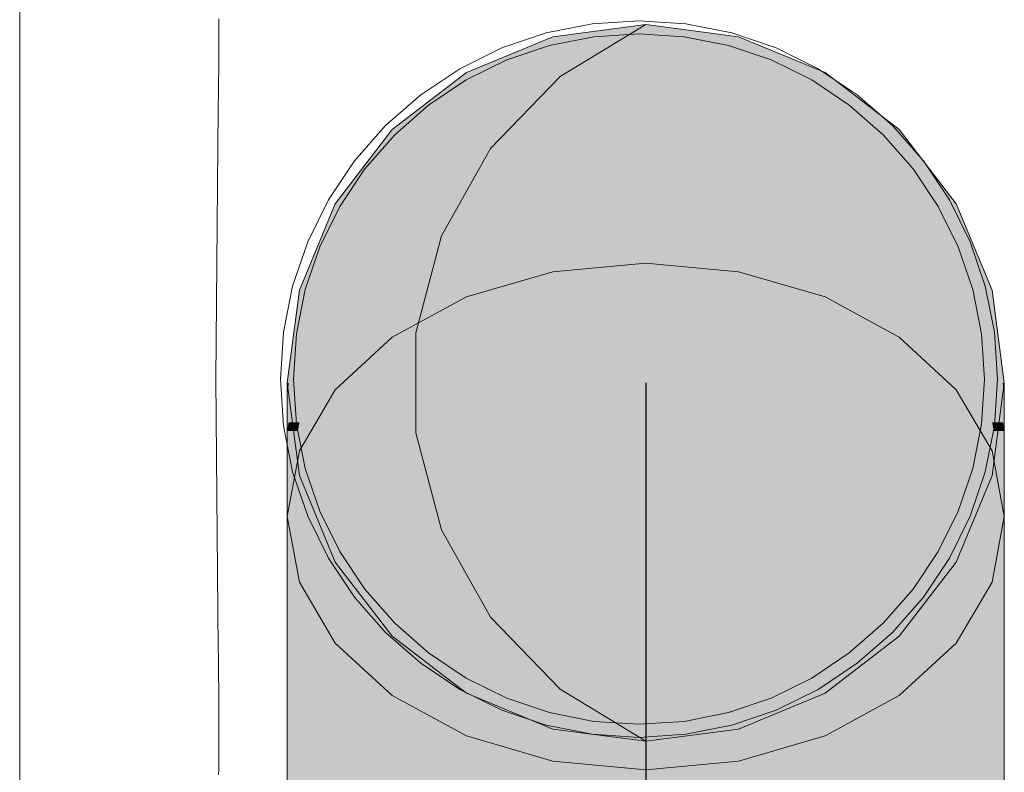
# Model space of a CAD drawing. Extents: x -123 to 597, y -160 to 584.
# Tile 174 of 207: x 13.6 to 16.62, y 235.74 to 238.05. Entities that reach past the tile are written whole.
import ezdxf
from ezdxf.lldxf.tags import DXFTag

# ---------------------------------------------------------------- set-up
doc = ezdxf.new("R2010")
doc.units = 0
doc.linetypes.add('_Hiddenline_', pattern=[3, 2, -1])
doc.layers.get('0').update_dxf_attribs({"lineweight": 35})
for name, color, linetype, lineweight, true_color in [('S_Entlüftung_Beschriftung', 4, 'Continuous', 18, 0x00ffff), ('S_Entlüftung_Beschriftung-Shading', 4, 'Continuous', 18, 0x00ffff), ('X_Geometrie', 3, 'Continuous', 50, 0x00ff00)]:
    doc.layers.add(name, color=color, linetype=linetype, lineweight=lineweight, true_color=true_color)
tags = doc.linetypes.add('STRICHPUNKT2', pattern=[12.7, 6.35, -3.175, 0, -3.175]).pattern_tags.tags
tags[10:11] = [DXFTag(74, 4), DXFTag(75, 0), DXFTag(340, '0'), DXFTag(46, 0.0), DXFTag(50, 0.0), DXFTag(44, 0.0), DXFTag(45, 0.0)]
tags[8:9] = [DXFTag(74, 4), DXFTag(75, 0), DXFTag(340, '0'), DXFTag(46, 0.0), DXFTag(50, 0.0), DXFTag(44, 0.0), DXFTag(45, 0.0)]
tags[6:7] = [DXFTag(74, 4), DXFTag(75, 0), DXFTag(340, '0'), DXFTag(46, 0.0), DXFTag(50, 0.0), DXFTag(44, 0.0), DXFTag(45, 0.0)]
tags[4:5] = [DXFTag(74, 4), DXFTag(75, 0), DXFTag(340, '0'), DXFTag(46, 0.0), DXFTag(50, 0.0), DXFTag(44, 0.0), DXFTag(45, 0.0)]

# ---------------------------------------------------------------- blocks, each defined once
blk = doc.blocks.new('Shading-A07ALSGH1N', base_point=(15.5203, 238.0356))
at = {"layer": 'S_Entlüftung_Beschriftung-Shading', "color": 134, "true_color": 0x009090}
for points in [[(15.5203, 237.9981), (15.2356, 237.9981), (15.5203, 238.0356)], [(15.805, 237.9981), (15.5203, 237.9981), (15.5203, 238.0356)], [(15.5203, 237.9606), (15.2356, 237.9606), (15.5203, 237.9981)], [(15.2356, 237.9606), (15.5203, 237.9981), (15.2356, 237.9981)], [(15.805, 237.9606), (15.5203, 237.9606), (15.805, 237.9981)], [(15.5203, 237.9606), (15.805, 237.9981), (15.5203, 237.9981)], [(15.2356, 237.9244), (15.5203, 237.9606), (15.2356, 237.9606)], [(15.805, 237.9244), (15.805, 237.9606), (15.5203, 237.9606)]]:
    blk.add_solid(points, dxfattribs=at)
at = {"layer": 'S_Entlüftung_Beschriftung-Shading', "color": 134, "true_color": 0x008e8e}
for points in [[(15.2356, 237.9244), (15.0577, 237.9244), (15.2356, 237.9981)], [(15.983, 237.9244), (15.805, 237.9244), (15.805, 237.9981)], [(15.1452, 237.8882), (14.9703, 237.8882), (15.2356, 237.9244)], [(14.9703, 237.8882), (15.2356, 237.9244), (15.0577, 237.9244)], [(15.8955, 237.8882), (15.983, 237.9244), (15.805, 237.9244)], [(16.0703, 237.8882), (15.8955, 237.8882), (15.983, 237.9244)], [(14.9703, 237.8183), (15.1452, 237.8882), (14.9703, 237.8882)], [(16.0703, 237.8183), (16.0703, 237.8882), (15.8955, 237.8882)]]:
    blk.add_solid(points, dxfattribs=at)
at = {"layer": 'S_Entlüftung_Beschriftung-Shading', "color": 134, "true_color": 0x00afaf}
for points in [[(15.5203, 237.9244), (15.2356, 237.9244), (15.5203, 237.9606)], [(15.805, 237.9244), (15.5203, 237.9244), (15.5203, 237.9606)], [(15.5203, 237.7409), (15.2356, 237.7409), (15.5203, 237.9244)], [(15.2356, 237.7409), (15.5203, 237.9244), (15.2356, 237.9244)], [(15.805, 237.7409), (15.5203, 237.7409), (15.805, 237.9244)], [(15.5203, 237.7409), (15.805, 237.9244), (15.5203, 237.9244)], [(15.2356, 237.7084), (15.5203, 237.7409), (15.2356, 237.7409)], [(15.805, 237.7084), (15.805, 237.7409), (15.5203, 237.7409)], [(14.7425, 237.2646), (14.5677, 237.2646), (14.7425, 237.4619)], [(16.473, 237.2646), (16.2982, 237.2646), (16.2982, 237.4619)], [(14.7425, 237.1634), (14.5677, 237.1634), (14.7425, 237.2646)], [(14.5677, 237.1634), (14.7425, 237.2646), (14.5677, 237.2646)], [(16.473, 237.1634), (16.2982, 237.1634), (16.473, 237.2646)], [(16.2982, 237.1634), (16.473, 237.2646), (16.2982, 237.2646)], [(14.5677, 237.0023), (14.7425, 237.1634), (14.5677, 237.1634)], [(16.473, 237.0023), (16.473, 237.1634), (16.2982, 237.1634)]]:
    blk.add_solid(points, dxfattribs=at)
at = {"layer": 'S_Entlüftung_Beschriftung-Shading', "color": 134, "true_color": 0x00acac}
for points in [[(15.2356, 237.8183), (14.9703, 237.8183), (15.2356, 237.9244)], [(16.0703, 237.8183), (15.805, 237.8183), (15.805, 237.9244)], [(15.2356, 237.7084), (14.9703, 237.7084), (15.2356, 237.8183)], [(14.9703, 237.7084), (15.2356, 237.8183), (14.9703, 237.8183)], [(16.0703, 237.7084), (15.805, 237.7084), (16.0703, 237.8183)], [(15.805, 237.7084), (16.0703, 237.8183), (15.805, 237.8183)], [(14.9703, 237.6132), (15.2356, 237.7084), (14.9703, 237.7084)], [(16.0703, 237.6132), (16.0703, 237.7084), (15.805, 237.7084)]]:
    blk.add_solid(points, dxfattribs=at)
at = {"layer": 'S_Entlüftung_Beschriftung-Shading', "color": 134, "true_color": 0x008c8c}
for points in [[(14.9703, 237.8183), (14.8792, 237.8183), (14.9703, 237.8882)], [(16.1615, 237.8183), (16.0703, 237.8183), (16.0703, 237.8882)], [(14.8288, 237.7134), (14.7425, 237.7134), (14.9703, 237.8183)], [(14.7425, 237.7134), (14.9703, 237.8183), (14.8792, 237.8183)], [(16.2118, 237.7134), (16.1615, 237.8183), (16.0703, 237.8183)], [(16.2982, 237.7134), (16.2118, 237.7134), (16.1615, 237.8183)], [(14.7425, 237.6494), (14.8288, 237.7134), (14.7425, 237.7134)], [(16.2982, 237.6494), (16.2982, 237.7134), (16.2118, 237.7134)]]:
    blk.add_solid(points, dxfattribs=at)
at = {"layer": 'S_Entlüftung_Beschriftung-Shading', "color": 134, "true_color": 0x00a6a6}
for points in [[(14.9703, 237.6494), (14.7425, 237.6494), (14.9703, 237.8183)], [(16.2982, 237.6494), (16.0703, 237.6494), (16.0703, 237.8183)], [(14.9703, 237.6132), (14.7425, 237.6132), (14.9703, 237.6494)], [(14.7425, 237.6132), (14.9703, 237.6494), (14.7425, 237.6494)], [(16.2982, 237.6132), (16.0703, 237.6132), (16.2982, 237.6494)], [(16.0703, 237.6132), (16.2982, 237.6494), (16.0703, 237.6494)], [(14.7425, 237.4619), (14.9703, 237.6132), (14.7425, 237.6132)], [(16.2982, 237.4619), (16.2982, 237.6132), (16.0703, 237.6132)]]:
    blk.add_solid(points, dxfattribs=at)
at = {"layer": 'S_Entlüftung_Beschriftung-Shading', "color": 132, "true_color": 0x00cccc}
for points in [[(15.5203, 237.7084), (15.2356, 237.7084), (15.5203, 237.7409)], [(15.805, 237.7084), (15.5203, 237.7084), (15.5203, 237.7409)], [(15.5203, 237.3913), (15.2356, 237.3913), (15.5203, 237.7084)], [(15.2356, 237.3913), (15.5203, 237.7084), (15.2356, 237.7084)], [(15.805, 237.3913), (15.5203, 237.3913), (15.805, 237.7084)], [(15.5203, 237.3913), (15.805, 237.7084), (15.5203, 237.7084)], [(15.2356, 237.3647), (15.5203, 237.3913), (15.2356, 237.3913)], [(15.805, 237.3647), (15.805, 237.3913), (15.5203, 237.3913)]]:
    blk.add_solid(points, dxfattribs=at)
at = {"layer": 'S_Entlüftung_Beschriftung-Shading', "color": 136, "true_color": 0x008989}
for points in [[(14.7425, 237.6494), (14.6934, 237.6494), (14.7425, 237.7134)], [(16.3473, 237.6494), (16.2982, 237.6494), (16.2982, 237.7134)], [(14.6124, 237.4856), (14.5677, 237.4856), (14.7425, 237.6494)], [(14.5677, 237.4856), (14.7425, 237.6494), (14.6934, 237.6494)], [(16.4283, 237.4856), (16.3473, 237.6494), (16.2982, 237.6494)], [(16.473, 237.4856), (16.4283, 237.4856), (16.3473, 237.6494)], [(14.5677, 237.4294), (14.6124, 237.4856), (14.5677, 237.4856)], [(16.473, 237.4294), (16.473, 237.4856), (16.4283, 237.4856)], [(14.4578, 236.8147), (14.4244, 236.8147), (14.4578, 237.0348)], [(16.6163, 236.8147), (16.5829, 236.8147), (16.5829, 237.0348)], [(14.4529, 236.7882), (14.4203, 236.7882), (14.4578, 236.8147)], [(14.4203, 236.7882), (14.4578, 236.8147), (14.4244, 236.8147)], [(16.5878, 236.7882), (16.6163, 236.8147), (16.5829, 236.8147)], [(16.6203, 236.7882), (16.5878, 236.7882), (16.6163, 236.8147)], [(14.4203, 236.6134), (14.4529, 236.7882), (14.4203, 236.7882)], [(16.6203, 236.6134), (16.6203, 236.7882), (16.5878, 236.7882)]]:
    blk.add_solid(points, dxfattribs=at)
at = {"layer": 'S_Entlüftung_Beschriftung-Shading', "color": 132, "true_color": 0x00c7c7}
for points in [[(15.2356, 237.6132), (14.9703, 237.6132), (15.2356, 237.7084)], [(16.0703, 237.6132), (15.805, 237.6132), (15.805, 237.7084)], [(15.2356, 237.3647), (14.9703, 237.3647), (15.2356, 237.6132)], [(14.9703, 237.3647), (15.2356, 237.6132), (14.9703, 237.6132)], [(16.0703, 237.3647), (15.805, 237.3647), (16.0703, 237.6132)], [(15.805, 237.3647), (16.0703, 237.6132), (15.805, 237.6132)], [(14.9703, 237.287), (15.2356, 237.3647), (14.9703, 237.3647)], [(16.0703, 237.287), (16.0703, 237.3647), (15.805, 237.3647)], [(14.9703, 237.1994), (14.8087, 237.1994), (14.9703, 237.287)], [(16.232, 237.1994), (16.0703, 237.1994), (16.0703, 237.287)], [(14.9041, 237.1634), (14.7425, 237.1634), (14.9703, 237.1994)], [(14.7425, 237.1634), (14.9703, 237.1994), (14.8087, 237.1994)], [(16.1365, 237.1634), (16.232, 237.1994), (16.0703, 237.1994)], [(16.2982, 237.1634), (16.1365, 237.1634), (16.232, 237.1994)], [(14.7425, 237.0757), (14.9041, 237.1634), (14.7425, 237.1634)], [(16.2982, 237.0757), (16.2982, 237.1634), (16.1365, 237.1634)]]:
    blk.add_solid(points, dxfattribs=at)
at = {"layer": 'S_Entlüftung_Beschriftung-Shading', "color": 134, "true_color": 0x009d9d}
for points in [[(14.7425, 237.4619), (14.5935, 237.4619), (14.7425, 237.6494)], [(16.4472, 237.4619), (16.2982, 237.4619), (16.2982, 237.6494)], [(14.7138, 237.4294), (14.5677, 237.4294), (14.7425, 237.4619)], [(14.5677, 237.4294), (14.7425, 237.4619), (14.5935, 237.4619)], [(16.3269, 237.4294), (16.4472, 237.4619), (16.2982, 237.4619)], [(16.473, 237.4294), (16.3269, 237.4294), (16.4472, 237.4619)], [(14.5677, 237.2646), (14.7138, 237.4294), (14.5677, 237.4294)], [(16.473, 237.2646), (16.473, 237.4294), (16.3269, 237.4294)], [(14.5677, 237.0348), (14.4578, 237.0348), (14.5677, 237.2646)], [(16.5829, 237.0348), (16.473, 237.0348), (16.473, 237.2646)], [(14.5677, 237.0023), (14.4578, 237.0023), (14.5677, 237.0348)], [(14.4578, 237.0023), (14.5677, 237.0348), (14.4578, 237.0348)], [(16.5829, 237.0023), (16.473, 237.0023), (16.5829, 237.0348)], [(16.473, 237.0023), (16.5829, 237.0348), (16.473, 237.0348)], [(14.4578, 236.8147), (14.5677, 237.0023), (14.4578, 237.0023)], [(16.5829, 236.8147), (16.5829, 237.0023), (16.473, 237.0023)]]:
    blk.add_solid(points, dxfattribs=at)
at = {"layer": 'S_Entlüftung_Beschriftung-Shading', "color": 132, "true_color": 0x00bdbd}
for points in [[(14.9703, 237.4619), (14.7425, 237.4619), (14.9703, 237.6132)], [(16.2982, 237.4619), (16.0703, 237.4619), (16.0703, 237.6132)], [(14.9703, 237.287), (14.7425, 237.287), (14.9703, 237.4619)], [(14.7425, 237.287), (14.9703, 237.4619), (14.7425, 237.4619)], [(16.2982, 237.287), (16.0703, 237.287), (16.2982, 237.4619)], [(16.0703, 237.287), (16.2982, 237.4619), (16.0703, 237.4619)], [(14.7425, 237.1634), (14.9703, 237.287), (14.7425, 237.287)], [(16.2982, 237.1634), (16.2982, 237.287), (16.0703, 237.287)]]:
    blk.add_solid(points, dxfattribs=at)
at = {"layer": 'S_Entlüftung_Beschriftung-Shading', "color": 136, "true_color": 0x008585}
for points in [[(14.5677, 237.4294), (14.5444, 237.4294), (14.5677, 237.4856)], [(16.4963, 237.4294), (16.473, 237.4294), (16.473, 237.4856)], [(14.4781, 237.2203), (14.4578, 237.2203), (14.5677, 237.4294)], [(14.4578, 237.2203), (14.5677, 237.4294), (14.5444, 237.4294)], [(16.5626, 237.2203), (16.4963, 237.4294), (16.473, 237.4294)], [(16.5829, 237.2203), (16.5626, 237.2203), (16.4963, 237.4294)], [(14.4578, 237.1731), (14.4781, 237.2203), (14.4578, 237.2203)], [(16.5829, 237.1731), (16.5829, 237.2203), (16.5626, 237.2203)], [(14.4578, 237.0348), (14.439, 237.0348), (14.4578, 237.1731)], [(16.6017, 237.0348), (16.5829, 237.0348), (16.5829, 237.1731)], [(14.437, 236.8981), (14.4203, 236.8981), (14.4578, 237.0348)], [(14.4203, 236.8981), (14.4578, 237.0348), (14.439, 237.0348)], [(16.6036, 236.8981), (16.6017, 237.0348), (16.5829, 237.0348)], [(16.6203, 236.8981), (16.6036, 236.8981), (16.6017, 237.0348)], [(14.4203, 236.7882), (14.437, 236.8981), (14.4203, 236.8981)], [(16.6203, 236.7882), (16.6203, 236.8981), (16.6036, 236.8981)]]:
    blk.add_solid(points, dxfattribs=at)
at = {"layer": 'S_Entlüftung_Beschriftung-Shading', "color": 134, "true_color": 0x009292}
for points in [[(14.5677, 237.2646), (14.497, 237.2646), (14.5677, 237.4294)], [(16.5437, 237.2646), (16.473, 237.2646), (16.473, 237.4294)], [(14.524, 237.1731), (14.4578, 237.1731), (14.5677, 237.2646)], [(14.4578, 237.1731), (14.5677, 237.2646), (14.497, 237.2646)], [(16.5167, 237.1731), (16.5437, 237.2646), (16.473, 237.2646)], [(16.5829, 237.1731), (16.5167, 237.1731), (16.5437, 237.2646)], [(14.4578, 237.0348), (14.524, 237.1731), (14.4578, 237.1731)], [(16.5829, 237.0348), (16.5829, 237.1731), (16.5167, 237.1731)]]:
    blk.add_solid(points, dxfattribs=at)
at = {"layer": 'S_Entlüftung_Beschriftung-Shading', "color": 132, "true_color": 0x00d8d8}
for points in [[(15.5203, 237.3647), (15.2356, 237.3647), (15.5203, 237.3913)], [(15.805, 237.3647), (15.5203, 237.3647), (15.5203, 237.3913)], [(15.5203, 237.3036), (15.2356, 237.3036), (15.5203, 237.3647)], [(15.2356, 237.3036), (15.5203, 237.3647), (15.2356, 237.3647)], [(15.805, 237.3036), (15.5203, 237.3036), (15.805, 237.3647)], [(15.5203, 237.3036), (15.805, 237.3647), (15.5203, 237.3647)], [(15.2356, 237.2771), (15.5203, 237.3036), (15.2356, 237.3036)], [(15.805, 237.2771), (15.805, 237.3036), (15.5203, 237.3036)]]:
    blk.add_solid(points, dxfattribs=at)
at = {"layer": 'S_Entlüftung_Beschriftung-Shading', "color": 132, "true_color": 0x00d2d2}
for points in [[(15.2356, 237.287), (14.9703, 237.287), (15.2356, 237.3647)], [(16.0703, 237.287), (15.805, 237.287), (15.805, 237.3647)], [(15.2356, 237.2771), (14.9703, 237.2771), (15.2356, 237.287)], [(14.9703, 237.2771), (15.2356, 237.287), (14.9703, 237.287)], [(14.9703, 237.1994), (15.2356, 237.2771), (14.9703, 237.2771)], [(16.0703, 237.2771), (15.805, 237.2771), (16.0703, 237.287)], [(15.805, 237.2771), (16.0703, 237.287), (15.805, 237.287)], [(16.0703, 237.1994), (16.0703, 237.2771), (15.805, 237.2771)]]:
    blk.add_solid(points, dxfattribs=at)
at = {"layer": 'S_Entlüftung_Beschriftung-Shading', "color": 136, "true_color": 0x008181}
for points in [[(14.4578, 237.1731), (14.4516, 237.1731), (14.4578, 237.2203)], [(16.5891, 237.1731), (16.5829, 237.1731), (16.5829, 237.2203)], [(14.4254, 236.9356), (14.4203, 236.9356), (14.4578, 237.1731)], [(14.4203, 236.9356), (14.4578, 237.1731), (14.4516, 237.1731)], [(16.6152, 236.9356), (16.5891, 237.1731), (16.5829, 237.1731)], [(16.6203, 236.9356), (16.6152, 236.9356), (16.5891, 237.1731)], [(14.4203, 236.8981), (14.4254, 236.9356), (14.4203, 236.9356)], [(16.6203, 236.8981), (16.6203, 236.9356), (16.6152, 236.9356)]]:
    blk.add_solid(points, dxfattribs=at)
at = {"layer": 'S_Entlüftung_Beschriftung-Shading', "color": 132, "true_color": 0x00b6b6}
for points in [[(14.7425, 237.0757), (14.6474, 237.0757), (14.7425, 237.1634)], [(16.3933, 237.0757), (16.2982, 237.0757), (16.2982, 237.1634)], [(14.6629, 237.0023), (14.5677, 237.0023), (14.7425, 237.0757)], [(14.5677, 237.0023), (14.7425, 237.0757), (14.6474, 237.0757)], [(16.3778, 237.0023), (16.3933, 237.0757), (16.2982, 237.0757)], [(16.473, 237.0023), (16.3778, 237.0023), (16.3933, 237.0757)], [(14.5677, 236.9147), (14.6629, 237.0023), (14.5677, 237.0023)], [(16.473, 236.9147), (16.473, 237.0023), (16.3778, 237.0023)]]:
    blk.add_solid(points, dxfattribs=at)
at = {"layer": 'S_Entlüftung_Beschriftung-Shading', "color": 134, "true_color": 0x00a2a2}
for points in [[(14.5677, 236.9147), (14.5164, 236.9147), (14.5677, 237.0023)], [(16.5243, 236.9147), (16.473, 236.9147), (16.473, 237.0023)], [(14.5092, 236.8147), (14.4578, 236.8147), (14.5677, 236.9147)], [(14.4578, 236.8147), (14.5677, 236.9147), (14.5164, 236.9147)], [(16.5315, 236.8147), (16.5243, 236.9147), (16.473, 236.9147)], [(16.5829, 236.8147), (16.5315, 236.8147), (16.5243, 236.9147)], [(14.4578, 236.7271), (14.5092, 236.8147), (14.4578, 236.8147)], [(16.5829, 236.7271), (16.5829, 236.8147), (16.5315, 236.8147)]]:
    blk.add_solid(points, dxfattribs=at)
at = {"layer": 'S_Entlüftung_Beschriftung-Shading', "color": 136, "true_color": 0x008b8b}
for points in [[(14.4578, 236.7271), (14.4415, 236.7271), (14.4578, 236.8147)], [(16.5992, 236.7271), (16.5829, 236.7271), (16.5829, 236.8147)], [(14.4367, 236.6134), (14.4203, 236.6134), (14.4578, 236.7271)], [(14.4203, 236.6134), (14.4578, 236.7271), (14.4415, 236.7271)], [(16.604, 236.6134), (16.5992, 236.7271), (16.5829, 236.7271)], [(16.6203, 236.6134), (16.604, 236.6134), (16.5992, 236.7271)], [(14.4203, 236.5257), (14.4367, 236.6134), (14.4203, 236.6134)], [(16.6203, 236.5257), (16.6203, 236.6134), (16.604, 236.6134)]]:
    blk.add_solid(points, dxfattribs=at)
blk = doc.blocks.new('Shading-A07ALSGJ1N', base_point=(15.805, 235.2441))
at = {"layer": 'S_Entlüftung_Beschriftung-Shading', "color": 132, "true_color": 0x00d8d8}
for points in [[(15.5203, 237.2771), (15.2356, 237.2771), (15.5203, 237.3036)], [(15.805, 237.2771), (15.5203, 237.2771), (15.5203, 237.3036)], [(15.5203, 236.2401), (15.2356, 236.2401), (15.5203, 237.2771)], [(15.2356, 236.2401), (15.5203, 237.2771), (15.2356, 237.2771)], [(15.805, 236.2401), (15.5203, 236.2401), (15.805, 237.2771)], [(15.5203, 236.2401), (15.805, 237.2771), (15.5203, 237.2771)], [(15.2356, 236.2136), (15.5203, 236.2401), (15.2356, 236.2401)], [(15.805, 236.2136), (15.805, 236.2401), (15.5203, 236.2401)]]:
    blk.add_solid(points, dxfattribs=at)
at = {"layer": 'S_Entlüftung_Beschriftung-Shading', "color": 132, "true_color": 0x00d2d2}
for points in [[(15.2356, 237.1994), (14.9703, 237.1994), (15.2356, 237.2771)], [(16.0703, 237.1994), (15.805, 237.1994), (15.805, 237.2771)], [(15.2356, 236.2136), (14.9703, 236.2136), (15.2356, 237.1994)], [(14.9703, 236.2136), (15.2356, 237.1994), (14.9703, 237.1994)], [(16.0703, 236.2136), (15.805, 236.2136), (16.0703, 237.1994)], [(15.805, 236.2136), (16.0703, 237.1994), (15.805, 237.1994)], [(14.9703, 236.1359), (15.2356, 236.2136), (14.9703, 236.2136)], [(16.0703, 236.1359), (16.0703, 236.2136), (15.805, 236.2136)]]:
    blk.add_solid(points, dxfattribs=at)
at = {"layer": 'S_Entlüftung_Beschriftung-Shading', "color": 132, "true_color": 0x00c7c7}
for points in [[(14.9703, 237.0757), (14.7425, 237.0757), (14.9703, 237.1994)], [(16.2982, 237.0757), (16.0703, 237.0757), (16.0703, 237.1994)], [(14.9703, 236.1359), (14.7425, 236.1359), (14.9703, 237.0757)], [(14.7425, 236.1359), (14.9703, 237.0757), (14.7425, 237.0757)], [(16.2982, 236.1359), (16.0703, 236.1359), (16.2982, 237.0757)], [(16.0703, 236.1359), (16.2982, 237.0757), (16.0703, 237.0757)], [(14.7425, 236.0123), (14.9703, 236.1359), (14.7425, 236.1359)], [(16.2982, 236.0123), (16.2982, 236.1359), (16.0703, 236.1359)]]:
    blk.add_solid(points, dxfattribs=at)
at = {"layer": 'S_Entlüftung_Beschriftung-Shading', "color": 132, "true_color": 0x00b6b6}
for points in [[(14.7425, 236.9147), (14.5677, 236.9147), (14.7425, 237.0757)], [(16.473, 236.9147), (16.2982, 236.9147), (16.2982, 237.0757)], [(14.7425, 236.0123), (14.5677, 236.0123), (14.7425, 236.9147)], [(14.5677, 236.0123), (14.7425, 236.9147), (14.5677, 236.9147)], [(16.473, 236.0123), (16.2982, 236.0123), (16.473, 236.9147)], [(16.2982, 236.0123), (16.473, 236.9147), (16.2982, 236.9147)], [(14.5677, 235.8512), (14.7425, 236.0123), (14.5677, 236.0123)], [(16.473, 235.8512), (16.473, 236.0123), (16.2982, 236.0123)]]:
    blk.add_solid(points, dxfattribs=at)
at = {"layer": 'S_Entlüftung_Beschriftung-Shading', "color": 134, "true_color": 0x00a2a2}
for points in [[(14.5677, 236.7271), (14.4578, 236.7271), (14.5677, 236.9147)], [(16.5829, 236.7271), (16.473, 236.7271), (16.473, 236.9147)], [(14.5677, 235.8512), (14.4578, 235.8512), (14.5677, 236.7271)], [(14.4578, 235.8512), (14.5677, 236.7271), (14.4578, 236.7271)], [(16.5829, 235.8512), (16.473, 235.8512), (16.5829, 236.7271)], [(16.473, 235.8512), (16.5829, 236.7271), (16.473, 236.7271)], [(14.4578, 235.6636), (14.5677, 235.8512), (14.4578, 235.8512)], [(16.5829, 235.6636), (16.5829, 235.8512), (16.473, 235.8512)]]:
    blk.add_solid(points, dxfattribs=at)
at = {"layer": 'S_Entlüftung_Beschriftung-Shading', "color": 136, "true_color": 0x008b8b}
for points in [[(14.4578, 236.5257), (14.4203, 236.5257), (14.4578, 236.7271)], [(16.6203, 236.5257), (16.5829, 236.5257), (16.5829, 236.7271)], [(14.4578, 235.6636), (14.4203, 235.6636), (14.4578, 236.5257)], [(14.4203, 235.6636), (14.4578, 236.5257), (14.4203, 236.5257)], [(16.6203, 235.6636), (16.5829, 235.6636), (16.6203, 236.5257)], [(16.5829, 235.6636), (16.6203, 236.5257), (16.5829, 236.5257)]]:
    blk.add_solid(points, dxfattribs=at)
at = {"layer": 'S_Entlüftung_Beschriftung-Shading', "color": 132, "true_color": 0x00e3e3}
for points in [[(15.5203, 236.2136), (15.2356, 236.2136), (15.5203, 236.2401)], [(15.805, 236.2136), (15.5203, 236.2136), (15.5203, 236.2401)], [(15.5203, 235.7844), (15.2356, 235.7844), (15.5203, 236.2136)], [(15.2356, 235.7844), (15.5203, 236.2136), (15.2356, 236.2136)], [(15.805, 235.7844), (15.5203, 235.7844), (15.805, 236.2136)], [(15.5203, 235.7844), (15.805, 236.2136), (15.5203, 236.2136)], [(15.2356, 235.7657), (15.5203, 235.7844), (15.2356, 235.7844)], [(15.805, 235.7657), (15.805, 235.7844), (15.5203, 235.7844)]]:
    blk.add_solid(points, dxfattribs=at)
at = {"layer": 'S_Entlüftung_Beschriftung-Shading', "color": 132, "true_color": 0x00dddd}
for points in [[(15.2356, 236.1359), (14.9703, 236.1359), (15.2356, 236.2136)], [(16.0703, 236.1359), (15.805, 236.1359), (15.805, 236.2136)], [(15.2356, 235.7657), (14.9703, 235.7657), (15.2356, 236.1359)], [(14.9703, 235.7657), (15.2356, 236.1359), (14.9703, 236.1359)], [(16.0703, 235.7657), (15.805, 235.7657), (16.0703, 236.1359)], [(15.805, 235.7657), (16.0703, 236.1359), (15.805, 236.1359)], [(14.9703, 235.7108), (15.2356, 235.7657), (14.9703, 235.7657)], [(16.0703, 235.7108), (16.0703, 235.7657), (15.805, 235.7657)]]:
    blk.add_solid(points, dxfattribs=at)
at = {"layer": 'S_Entlüftung_Beschriftung-Shading', "color": 132, "true_color": 0x00d0d0}
for points in [[(14.9703, 236.0123), (14.7425, 236.0123), (14.9703, 236.1359)], [(16.2982, 236.0123), (16.0703, 236.0123), (16.0703, 236.1359)], [(14.9703, 235.7108), (14.7425, 235.7108), (14.9703, 236.0123)], [(14.7425, 235.7108), (14.9703, 236.0123), (14.7425, 236.0123)], [(16.2982, 235.7108), (16.0703, 235.7108), (16.2982, 236.0123)], [(16.0703, 235.7108), (16.2982, 236.0123), (16.0703, 236.0123)]]:
    blk.add_solid(points, dxfattribs=at)
at = {"layer": 'S_Entlüftung_Beschriftung-Shading', "color": 132, "true_color": 0x00bdbd}
for points in [[(14.7425, 235.8512), (14.5677, 235.8512), (14.7425, 236.0123)], [(16.473, 235.8512), (16.2982, 235.8512), (16.2982, 236.0123)], [(14.7425, 235.6234), (14.5677, 235.6234), (14.7425, 235.8512)], [(14.5677, 235.6234), (14.7425, 235.8512), (14.5677, 235.8512)], [(16.473, 235.6234), (16.2982, 235.6234), (16.473, 235.8512)], [(16.2982, 235.6234), (16.473, 235.8512), (16.2982, 235.8512)]]:
    blk.add_solid(points, dxfattribs=at)
at = {"layer": 'S_Entlüftung_Beschriftung-Shading', "color": 134, "true_color": 0x00a6a6}
for points in [[(14.5677, 235.6636), (14.4578, 235.6636), (14.5677, 235.8512)], [(16.5829, 235.6636), (16.473, 235.6636), (16.473, 235.8512)]]:
    blk.add_solid(points, dxfattribs=at)
at = {"layer": 'S_Entlüftung_Beschriftung-Shading', "color": 4, "true_color": 0x00f4f4}
for points in [[(15.5203, 235.7657), (15.2356, 235.7657), (15.5203, 235.7844)], [(15.805, 235.7657), (15.5203, 235.7657), (15.5203, 235.7844)], [(15.5203, 235.2538), (15.2356, 235.2538), (15.5203, 235.7657)], [(15.2356, 235.2538), (15.5203, 235.7657), (15.2356, 235.7657)], [(15.805, 235.2538), (15.5203, 235.2538), (15.805, 235.7657)], [(15.5203, 235.2538), (15.805, 235.7657), (15.5203, 235.7657)]]:
    blk.add_solid(points, dxfattribs=at)
at = {"layer": 'S_Entlüftung_Beschriftung-Shading', "color": 4, "true_color": 0x00ecec}
for points in [[(15.2356, 235.7108), (14.9703, 235.7108), (15.2356, 235.7657)], [(16.0703, 235.7108), (15.805, 235.7108), (15.805, 235.7657)]]:
    blk.add_solid(points, dxfattribs=at)
blk = doc.blocks.new('Bogen 45°-A07ALSLA1N', base_point=(14.4203, 234.5604))
at = {"color": 0, "linetype": 'ByBlock', "lineweight": -2, "ltscale": 0.18}
for p, q in [((15.2356, 237.2771), (15.5203, 237.3036)), ((15.5203, 237.3036), (15.805, 237.2771)), ((14.9703, 237.1994), (15.2356, 237.2771)), ((15.805, 237.2771), (16.0703, 237.1994)), ((14.7425, 237.0757), (14.9703, 237.1994)), ((16.0703, 237.1994), (16.2982, 237.0757)), ((14.5677, 236.9147), (14.7425, 237.0757)), ((16.2982, 237.0757), (16.473, 236.9147)), ((14.4578, 236.7271), (14.5677, 236.9147)), ((16.473, 236.9147), (16.5829, 236.7271)), ((14.4203, 236.5257), (14.4578, 236.7271)), ((16.5829, 236.7271), (16.6203, 236.5257)), ((14.4578, 236.3244), (14.4203, 236.5257)), ((14.4203, 236.5257), (14.4203, 235.4623)), ((16.6203, 236.5257), (16.5829, 236.3244)), ((16.6203, 236.5257), (16.6203, 235.4623)), ((14.5677, 236.1368), (14.4578, 236.3244)), ((16.5829, 236.3244), (16.473, 236.1368)), ((14.7425, 235.9757), (14.5677, 236.1368)), ((16.473, 236.1368), (16.2982, 235.9757)), ((14.9703, 235.8521), (14.7425, 235.9757)), ((16.2982, 235.9757), (16.0703, 235.8521)), ((15.2356, 235.7744), (14.9703, 235.8521)), ((16.0703, 235.8521), (15.805, 235.7744)), ((15.5203, 235.7479), (15.2356, 235.7744)), ((15.805, 235.7744), (15.5203, 235.7479))]:
    blk.add_line(p, q, dxfattribs=at)
at = {"color": 0, "linetype": 'STRICHPUNKT2', "lineweight": 25, "ltscale": 0.25}
blk.add_line((15.5203, 236.5257), (15.5203, 235.4623), dxfattribs=at)
blk = doc.blocks.new('Blockreferenz-A07ALSPS1N', base_point=(12.1994, 228.7476))
at = {"color": 7, "lineweight": 18}
for p, q in [((13.5994, 237.7769), (13.5994, 238.6735)), ((14.2106, 238.0357), (14.2106, 238.0537)), ((14.2106, 238.0176), (14.2106, 238.0357)), ((15.3558, 238.0381), (15.2147, 238.0101)), ((15.4994, 238.0476), (15.3558, 238.0381)), ((15.643, 238.0381), (15.4994, 238.0476)), ((15.7841, 238.0101), (15.643, 238.0381)), ((14.2106, 237.9995), (14.2106, 238.0176)), ((14.2106, 237.9812), (14.2106, 237.9995)), ((15.2147, 238.0101), (15.0785, 237.9638)), ((15.361, 237.9985), (15.2251, 237.9714)), ((15.4994, 238.0076), (15.361, 237.9985)), ((15.6378, 237.9985), (15.4994, 238.0076)), ((15.7738, 237.9714), (15.6378, 237.9985)), ((15.9204, 237.9638), (15.7841, 238.0101)), ((14.2104, 237.9443), (14.2105, 237.9628)), ((14.2105, 237.9628), (14.2106, 237.9812)), ((15.0785, 237.9638), (14.9494, 237.9002)), ((15.2251, 237.9714), (15.0938, 237.9269)), ((15.905, 237.9269), (15.7738, 237.9714)), ((16.0494, 237.9002), (15.9204, 237.9638)), ((14.2103, 237.9258), (14.2104, 237.9443)), ((14.21, 237.8887), (14.2102, 237.9073)), ((14.2102, 237.9073), (14.2103, 237.9258)), ((14.9494, 237.9002), (14.8298, 237.8202)), ((15.0938, 237.9269), (14.9694, 237.8655)), ((16.0294, 237.8655), (15.905, 237.9269)), ((16.169, 237.8202), (16.0494, 237.9002)), ((14.2096, 237.8515), (14.2098, 237.8701)), ((14.2098, 237.8701), (14.21, 237.8887)), ((14.2094, 237.8329), (14.2096, 237.8515)), ((14.9694, 237.8655), (14.8541, 237.7885)), ((16.1447, 237.7885), (16.0294, 237.8655)), ((14.2088, 237.7956), (14.2091, 237.8142)), ((14.2091, 237.8142), (14.2094, 237.8329)), ((14.8298, 237.8202), (14.7216, 237.7254)), ((16.2772, 237.7254), (16.169, 237.8202)), ((14.2086, 237.7769), (14.2088, 237.7956)), ((14.8541, 237.7885), (14.7499, 237.6971)), ((16.2489, 237.6971), (16.1447, 237.7885)), ((13.5994, 236.1182), (13.5994, 237.7769)), ((14.2086, 237.7769), (14.2016, 236.9476)), ((14.7216, 237.7254), (14.6267, 237.6172)), ((16.3721, 237.6172), (16.2772, 237.7254)), ((14.7499, 237.6971), (14.6584, 237.5928)), ((16.3404, 237.5928), (16.2489, 237.6971)), ((14.6267, 237.6172), (14.5468, 237.4976)), ((16.452, 237.4976), (16.3721, 237.6172)), ((14.6584, 237.5928), (14.5814, 237.4776)), ((16.4174, 237.4776), (16.3404, 237.5928)), ((14.5468, 237.4976), (14.4831, 237.3685)), ((14.5814, 237.4776), (14.5201, 237.3532)), ((16.4787, 237.3532), (16.4174, 237.4776)), ((16.5157, 237.3685), (16.452, 237.4976)), ((14.4831, 237.3685), (14.4369, 237.2323)), ((16.5619, 237.2323), (16.5157, 237.3685)), ((14.5201, 237.3532), (14.4755, 237.2219)), ((16.5233, 237.2219), (16.4787, 237.3532)), ((14.4369, 237.2323), (14.4088, 237.0911)), ((14.4755, 237.2219), (14.4485, 237.0859)), ((16.5503, 237.0859), (16.5233, 237.2219)), ((16.59, 237.0911), (16.5619, 237.2323)), ((14.4088, 237.0911), (14.3994, 236.9476)), ((14.4485, 237.0859), (14.4394, 236.9476)), ((16.5594, 236.9476), (16.5503, 237.0859)), ((16.5994, 236.9476), (16.59, 237.0911)), ((14.2016, 236.9476), (14.2086, 236.1182)), ((14.3994, 236.9476), (14.4088, 236.804)), ((14.4394, 236.9476), (14.4485, 236.8092)), ((16.5503, 236.8092), (16.5594, 236.9476)), ((16.59, 236.804), (16.5994, 236.9476)), ((14.4088, 236.804), (14.4369, 236.6629)), ((14.4485, 236.8092), (14.4755, 236.6732)), ((16.5233, 236.6732), (16.5503, 236.8092)), ((16.5619, 236.6629), (16.59, 236.804)), ((14.4369, 236.6629), (14.4831, 236.5266)), ((14.4755, 236.6732), (14.5201, 236.5419)), ((16.4787, 236.5419), (16.5233, 236.6732)), ((16.5157, 236.5266), (16.5619, 236.6629)), ((14.5201, 236.5419), (14.5814, 236.4176)), ((16.4174, 236.4176), (16.4787, 236.5419)), ((14.4831, 236.5266), (14.5468, 236.3976)), ((16.452, 236.3976), (16.5157, 236.5266)), ((14.5468, 236.3976), (14.6267, 236.2779)), ((14.5814, 236.4176), (14.6584, 236.3023)), ((16.3404, 236.3023), (16.4174, 236.4176)), ((16.3721, 236.2779), (16.452, 236.3976)), ((14.6584, 236.3023), (14.7499, 236.198)), ((16.2489, 236.198), (16.3404, 236.3023)), ((14.6267, 236.2779), (14.7216, 236.1697)), ((16.2772, 236.1697), (16.3721, 236.2779)), ((14.7499, 236.198), (14.8541, 236.1066)), ((16.1447, 236.1066), (16.2489, 236.198)), ((14.7216, 236.1697), (14.8298, 236.0749)), ((16.169, 236.0749), (16.2772, 236.1697)), ((13.5994, 235.2216), (13.5994, 236.1182)), ((14.2089, 236.0959), (14.2086, 236.1182)), ((14.2092, 236.0736), (14.2089, 236.0959)), ((14.8541, 236.1066), (14.9694, 236.0296)), ((16.0294, 236.0296), (16.1447, 236.1066)), ((14.2095, 236.0513), (14.2092, 236.0736)), ((14.8298, 236.0749), (14.9494, 235.9949)), ((16.0494, 235.9949), (16.169, 236.0749)), ((14.2098, 236.029), (14.2095, 236.0513)), ((14.21, 236.0068), (14.2098, 236.029)), ((14.9694, 236.0296), (15.0938, 235.9682)), ((15.905, 235.9682), (16.0294, 236.0296)), ((14.2102, 235.9847), (14.21, 236.0068)), ((14.2103, 235.9662), (14.2102, 235.9847)), ((14.2105, 235.9477), (14.2103, 235.9662)), ((14.9494, 235.9949), (15.0785, 235.9313)), ((15.0938, 235.9682), (15.2251, 235.9237)), ((15.7738, 235.9237), (15.905, 235.9682)), ((15.9204, 235.9313), (16.0494, 235.9949)), ((14.2105, 235.9294), (14.2105, 235.9477)), ((14.2106, 235.911), (14.2105, 235.9294)), ((14.2106, 235.8928), (14.2106, 235.911)), ((15.0785, 235.9313), (15.2147, 235.885)), ((15.2251, 235.9237), (15.361, 235.8966)), ((15.6378, 235.8966), (15.7738, 235.9237)), ((15.7841, 235.885), (15.9204, 235.9313)), ((14.2106, 235.8746), (14.2106, 235.8928)), ((15.2147, 235.885), (15.3558, 235.857)), ((15.361, 235.8966), (15.4994, 235.8876)), ((15.4994, 235.8876), (15.6378, 235.8966)), ((15.643, 235.857), (15.7841, 235.885)), ((14.2106, 235.8565), (14.2106, 235.8746)), ((14.2106, 235.8385), (14.2106, 235.8565)), ((15.3558, 235.857), (15.4994, 235.8476)), ((15.4994, 235.8476), (15.643, 235.857)), ((14.2104, 235.8027), (14.2105, 235.8205)), ((14.2105, 235.8205), (14.2106, 235.8385)), ((14.2101, 235.7673), (14.2103, 235.7849)), ((14.2103, 235.7849), (14.2104, 235.8027)), ((14.21, 235.7499), (14.2101, 235.7673)), ((14.2098, 235.7326), (14.21, 235.7499))]:
    blk.add_line(p, q, dxfattribs=at)
blk = doc.blocks.new('Bogen 45°-A07ALSQ81N', base_point=(14.4203, 235.7479))
at = {"color": 0, "linetype": 'ByBlock', "lineweight": -2, "ltscale": 0.18}
for p, q in [((15.2356, 237.9981), (15.5203, 238.0356)), ((15.5203, 238.0356), (15.805, 237.9981)), ((14.9703, 237.8882), (15.2356, 237.9981)), ((15.805, 237.9981), (16.0703, 237.8882)), ((14.7425, 237.7134), (14.9703, 237.8882)), ((16.0703, 237.8882), (16.2982, 237.7134)), ((14.5677, 237.4856), (14.7425, 237.7134)), ((16.2982, 237.7134), (16.473, 237.4856)), ((14.4578, 237.2203), (14.5677, 237.4856)), ((16.473, 237.4856), (16.5829, 237.2203)), ((15.2356, 237.2771), (15.5203, 237.3036)), ((15.5203, 237.3036), (15.805, 237.2771)), ((14.9703, 237.1994), (15.2356, 237.2771)), ((15.805, 237.2771), (16.0703, 237.1994)), ((14.4203, 236.9356), (14.4578, 237.2203)), ((16.5829, 237.2203), (16.6203, 236.9356)), ((14.7425, 237.0757), (14.9703, 237.1994)), ((16.0703, 237.1994), (16.2982, 237.0757)), ((14.5677, 236.9147), (14.7425, 237.0757)), ((16.2982, 237.0757), (16.473, 236.9147)), ((14.4578, 236.6509), (14.4203, 236.9356)), ((14.4203, 236.9356), (14.4203, 236.8981)), ((16.6203, 236.9356), (16.5829, 236.6509)), ((16.6203, 236.9356), (16.6203, 236.8981)), ((14.4578, 236.7271), (14.5677, 236.9147)), ((16.473, 236.9147), (16.5829, 236.7271)), ((14.4203, 236.8981), (14.4203, 236.7882)), ((16.6203, 236.8981), (16.6203, 236.7882)), ((14.4203, 236.7882), (14.4203, 236.6134)), ((16.6203, 236.7882), (16.6203, 236.6134)), ((14.4203, 236.5257), (14.4578, 236.7271)), ((16.5829, 236.7271), (16.6203, 236.5257)), ((14.5677, 236.3856), (14.4578, 236.6509)), ((16.5829, 236.6509), (16.473, 236.3856)), ((14.4203, 236.6134), (14.4203, 236.5257)), ((16.6203, 236.6134), (16.6203, 236.5257)), ((14.4578, 236.3244), (14.4203, 236.5257)), ((16.6203, 236.5257), (16.5829, 236.3244)), ((14.7425, 236.1578), (14.5677, 236.3856)), ((16.473, 236.3856), (16.2982, 236.1578)), ((14.5677, 236.1368), (14.4578, 236.3244)), ((16.5829, 236.3244), (16.473, 236.1368)), ((14.9703, 235.983), (14.7425, 236.1578)), ((16.2982, 236.1578), (16.0703, 235.983)), ((14.7425, 235.9757), (14.5677, 236.1368)), ((16.473, 236.1368), (16.2982, 235.9757)), ((14.9703, 235.8521), (14.7425, 235.9757)), ((15.2356, 235.8731), (14.9703, 235.983)), ((16.0703, 235.983), (15.805, 235.8731)), ((16.2982, 235.9757), (16.0703, 235.8521)), ((15.2356, 235.7744), (14.9703, 235.8521)), ((15.5203, 235.8356), (15.2356, 235.8731)), ((15.805, 235.8731), (15.5203, 235.8356)), ((16.0703, 235.8521), (15.805, 235.7744)), ((15.5203, 235.7479), (15.2356, 235.7744)), ((15.805, 235.7744), (15.5203, 235.7479))]:
    blk.add_line(p, q, dxfattribs=at)
at = {"color": 0, "linetype": '_Hiddenline_', "lineweight": 18}
for p, q in [((15.2576, 237.8759), (15.5203, 238.0356)), ((15.0438, 237.6548), (15.2576, 237.8759)), ((14.8931, 237.3868), (15.0438, 237.6548)), ((14.8152, 237.0894), (14.8931, 237.3868)), ((14.8152, 236.7819), (14.8152, 237.0894)), ((14.8931, 236.4844), (14.8152, 236.7819)), ((15.0438, 236.2164), (14.8931, 236.4844)), ((15.2576, 235.9953), (15.0438, 236.2164)), ((15.5203, 235.8356), (15.2576, 235.9953))]:
    blk.add_line(p, q, dxfattribs=at)
at = {"color": 0, "linetype": 'STRICHPUNKT2', "lineweight": 25, "ltscale": 0.25}
for p, q in [((15.5203, 236.9356), (15.5203, 236.9356)), ((15.5203, 236.9356), (15.5203, 236.8981)), ((15.5203, 236.8981), (15.5203, 236.7882)), ((15.5203, 236.7882), (15.5203, 236.6134)), ((15.5203, 236.6134), (15.5203, 236.5257))]:
    blk.add_line(p, q, dxfattribs=at)
blk = doc.blocks.new('Rohr mit Muffe-A07ALSQM1N', base_point=(14.4203, 235.8356))
at = {"color": 0, "linetype": 'ByBlock', "lineweight": -2, "ltscale": 0.18}
for p, q in [((15.5203, 238.0356), (15.2356, 237.9981)), ((15.805, 237.9981), (15.5203, 238.0356)), ((15.2356, 237.9981), (14.9703, 237.8882)), ((16.0703, 237.8882), (15.805, 237.9981)), ((14.9703, 237.8882), (14.7425, 237.7134)), ((16.2982, 237.7134), (16.0703, 237.8882)), ((14.7425, 237.7134), (14.5677, 237.4856)), ((16.473, 237.4856), (16.2982, 237.7134)), ((14.5677, 237.4856), (14.4578, 237.2203)), ((16.5829, 237.2203), (16.473, 237.4856)), ((14.4578, 237.2203), (14.4203, 236.9356)), ((16.6203, 236.9356), (16.5829, 237.2203)), ((14.4203, 236.9356), (14.4578, 236.6509)), ((16.5829, 236.6509), (16.6203, 236.9356)), ((14.4578, 236.6509), (14.5677, 236.3856)), ((16.473, 236.3856), (16.5829, 236.6509)), ((14.5677, 236.3856), (14.7425, 236.1578)), ((16.2982, 236.1578), (16.473, 236.3856)), ((14.7425, 236.1578), (14.9703, 235.983)), ((16.0703, 235.983), (16.2982, 236.1578)), ((14.9703, 235.983), (15.2356, 235.8731)), ((15.805, 235.8731), (16.0703, 235.983)), ((15.2356, 235.8731), (15.5203, 235.8356)), ((15.5203, 235.8356), (15.805, 235.8731))]:
    blk.add_line(p, q, dxfattribs=at)
at = {"color": 0, "linetype": '_Hiddenline_', "lineweight": 18}
for p, q in [((15.2576, 237.8759), (15.5203, 238.0356)), ((15.0438, 237.6548), (15.2576, 237.8759)), ((14.8931, 237.3868), (15.0438, 237.6548)), ((14.8152, 237.0894), (14.8931, 237.3868)), ((14.8152, 236.7819), (14.8152, 237.0894)), ((14.8931, 236.4844), (14.8152, 236.7819)), ((15.0438, 236.2164), (14.8931, 236.4844)), ((15.2576, 235.9953), (15.0438, 236.2164)), ((15.5203, 235.8356), (15.2576, 235.9953))]:
    blk.add_line(p, q, dxfattribs=at)
at = {"color": 0, "linetype": 'STRICHPUNKT2', "lineweight": 25, "ltscale": 0.25}
blk.add_line((15.5203, 236.9356), (15.5203, 236.9356), dxfattribs=at)

msp = doc.modelspace()

# ---------------------------------------------------------------- block references
at = {"layer": 'S_Entlüftung_Beschriftung'}
for name, p in [('Shading-A07ALSGH1N', (15.5203, 238.0356)), ('Shading-A07ALSGJ1N', (15.805, 235.2441))]:
    msp.add_blockref(name, p, dxfattribs=at)
at = {"layer": 'S_Entlüftung_Beschriftung', "ltscale": 0.18}
for name, p in [('Bogen 45°-A07ALSQ81N', (14.4203, 235.7479)), ('Rohr mit Muffe-A07ALSQM1N', (14.4203, 235.8356)), ('Bogen 45°-A07ALSLA1N', (14.4203, 234.5604))]:
    msp.add_blockref(name, p, dxfattribs=at)
at = {"layer": 'X_Geometrie', "ltscale": 0.5}
msp.add_blockref('Blockreferenz-A07ALSPS1N', (12.1994, 228.7476), dxfattribs=at)

doc.saveas('drawing.dxf')
